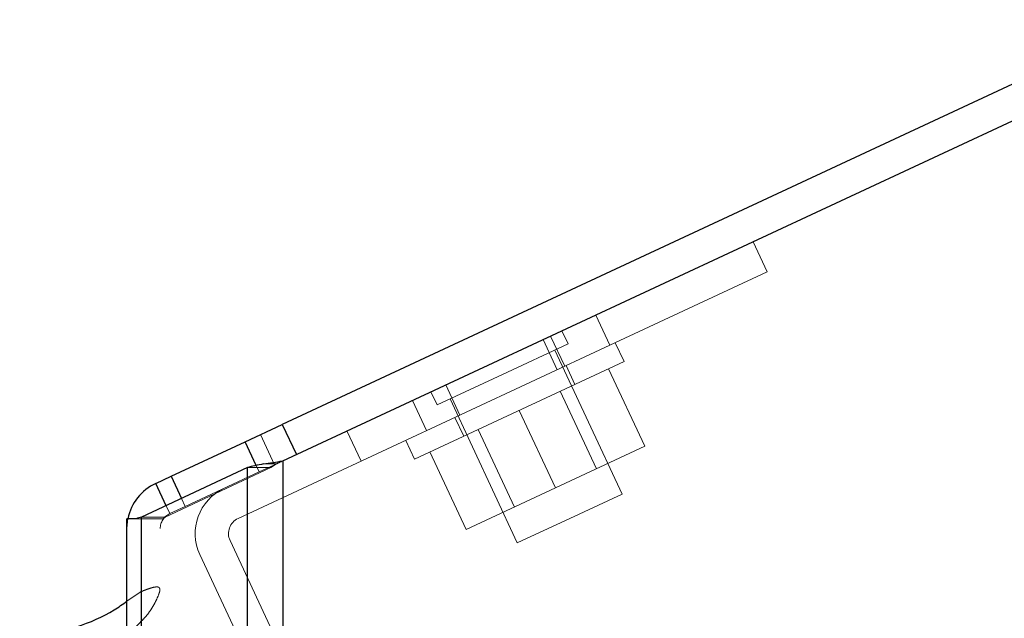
# Model space of a CAD drawing. Header units: inches. Extents: x 0.2 to 10.7, y 0.2 to 7.9.
# Tile 96 of 104: x 5.734 to 5.912, y 5.164 to 5.272. Entities that reach past the tile are written whole.
import ezdxf

# ---------------------------------------------------------------- set-up
doc = ezdxf.new("R2010")
doc.units = ezdxf.units.IN
doc.header["$MEASUREMENT"] = 0
doc.linetypes.add('HIDDEN', pattern=[0.075, 0.05, -0.025])
doc.layers.add('DIMENSIONS', color=140, linetype='Continuous')
doc.styles.add('SLDTEXTSTYLE0', font='TXT', dxfattribs={"width": 0.7})
doc.dimstyles.new('SLDDIMSTYLE4', dxfattribs={"dimtxt": 0.084961, "dimasz": 0.13, "dimexe": 0, "dimexo": 0.0625, "dimgap": 0.02124, "dimtad": 0, "dimtih": 1, "dimtoh": 1, "dimdec": 4, "dimlfac": 12, "dimzin": 12, "dimdsep": 46, "dimtxsty": 'SLDTEXTSTYLE0', "dimsah": 1, "dimcen": 0.09, "dimadec": 0, "dimazin": 3, "dimtfac": 1, "dimtdec": 0, "dimtofl": 0, "dimtmove": 0, "dimatfit": 3, "dimfxl": 0, "dimfrac": 2, "dimtolj": 1, "dimtzin": 12, "dimarcsym": 0})

# ---------------------------------------------------------------- blocks, each defined once
blk = doc.blocks.new('_D_13')
at = {"layer": 'DIMENSIONS'}
blk.add_line((6.10286, 5.6483), (5.73417, 5.6483), dxfattribs=at)
for start, end in [(163.96571, 180), (205, 221.03429)]:
    blk.add_arc((6.74495, 5.6483), 0.88578, start, end, dxfattribs=at)
for points in [[(5.85917, 5.6483), (5.88858, 5.7765), (5.84868, 5.77942)], [(5.94216, 5.27396), (5.98807, 5.1507), (6.02299, 5.1702)]]:
    blk.add_solid(points, dxfattribs=at)
at = {"layer": 'DIMENSIONS', "insert": (5.78335, 5.47944), "char_height": 0.083333, "attachment_point": 1, "style": 'SLDTEXTSTYLE0'}
blk.add_mtext('25°', dxfattribs=at)

msp = doc.modelspace()

# ---------------------------------------------------------------- linework, layer by layer
at = {"color": 7, "linetype": 'Continuous', "lineweight": 25}
for p, q in [((6.7449474, 5.6483042), (5.7814714, 5.199028)), ((5.7815591, 5.1924486), (6.7474831, 5.6428664)), ((5.7747958, 5.1959151), (5.7814714, 5.199028)), ((5.7814714, 5.199028), (5.7840071, 5.1935902)), ((5.7614447, 5.1896894), (5.7747958, 5.1959151)), ((5.7767929, 5.1916324), (5.7747958, 5.1959151)), ((5.7815591, 5.1924486), (5.7815591, 3.2466192)), ((5.7751951, 5.1912683), (5.7561192, 5.1822947)), ((5.7751951, 3.2466192), (5.7751951, 5.1912683)), ((5.7586795, 5.1884), (5.7614447, 5.1896894)), ((5.7614447, 5.1896894), (5.7633145, 5.1856795)), ((5.7605537, 5.1843808), (5.7586795, 5.1884)), ((5.7534831, 3.2466192), (5.7534831, 5.1820358)), ((5.7551805, 5.1820358), (5.7534831, 5.1820358)), ((5.7561192, 3.2466192), (5.7561192, 5.1822947))]:
    msp.add_line(p, q, dxfattribs=at)
at = {"color": 7, "linetype": 'HIDDEN', "lineweight": 18}
for p, q in [((5.8662959, 5.231962), (5.8688316, 5.2265242)), ((5.8688316, 5.2265242), (5.8405095, 5.2133174)), ((5.8405095, 5.2133174), (5.8379738, 5.2187552)), ((5.8379738, 5.2187552), (5.8405095, 5.2133174)), ((5.8329512, 5.2135398), (5.8318506, 5.2158999)), ((5.8211503, 5.2080369), (5.8329512, 5.2135398)), ((5.8284468, 5.2143127), (5.8309825, 5.2088749)), ((5.8298173, 5.2149518), (5.8323531, 5.209514)), ((5.8430517, 5.2103651), (5.8414669, 5.2137638)), ((5.7735182, 5.1820788), (5.8405095, 5.2133174)), ((5.8426973, 5.1864773), (5.830591, 5.2124392)), ((5.8430517, 5.2103651), (5.8052889, 5.1927561)), ((5.8341774, 5.206227), (5.8325926, 5.2096257)), ((5.8402572, 5.2090621), (5.8467726, 5.1950898)), ((5.8093494, 5.2025341), (5.8211503, 5.2080369)), ((5.8082489, 5.2048943), (5.8093494, 5.2025341)), ((5.8109359, 5.2061473), (5.8134716, 5.2007094)), ((5.8380834, 5.191038), (5.831568, 5.2050102)), ((5.8049313, 5.2033473), (5.807467, 5.1979094)), ((5.8049313, 5.2033473), (5.807467, 5.1979094)), ((5.8049313, 5.2033473), (5.807467, 5.1979094)), ((5.8049313, 5.2033473), (5.807467, 5.1979094)), ((5.8117096, 5.2036347), (5.8238159, 5.1776727)), ((5.8241703, 5.2015606), (5.8306856, 5.1875884)), ((5.8125783, 5.2002928), (5.8141631, 5.1968942)), ((5.7931304, 5.1978444), (5.7956661, 5.1924066)), ((5.8167725, 5.198111), (5.8232879, 5.1841387)), ((5.7800967, 5.1917667), (5.777561, 5.1972045)), ((5.803704, 5.1961547), (5.8052889, 5.1927561)), ((5.8080833, 5.1940591), (5.8145987, 5.1800869)), ((5.8306856, 5.1875884), (5.8467726, 5.1950898)), ((5.781522, 5.1924313), (5.7773316, 5.1904773)), ((5.7815591, 5.1924486), (5.7815591, 3.2466192)), ((5.7815591, 3.2466192), (5.7815591, 5.1924486)), ((5.7815591, 3.2466192), (5.7815591, 5.1924486)), ((5.7603618, 5.1822947), (5.7794378, 5.1912683)), ((5.7773316, 5.1904773), (5.7639804, 5.1842515)), ((5.7794378, 5.1912683), (5.7751951, 5.1912683)), ((5.7751951, 3.2466192), (5.7751951, 5.1912683)), ((5.7773316, 5.1904773), (5.7767929, 5.1916324)), ((5.780411, 5.1918993), (5.7781149, 5.1918993)), ((5.7794378, 3.2466192), (5.7794378, 5.1912683)), ((5.7794378, 3.2466192), (5.7794378, 5.1912683)), ((5.8145987, 5.1800869), (5.8306856, 5.1875884)), ((5.7633145, 5.1856795), (5.7639804, 5.1842515)), ((5.8332566, 5.182075), (5.8426973, 5.1864773)), ((5.7612153, 5.1829621), (5.7605537, 5.1843808)), ((5.7639804, 5.1842515), (5.7612153, 5.1829621)), ((5.7600489, 5.1820358), (5.7551805, 5.1820358)), ((5.7603618, 5.1822947), (5.7561192, 5.1822947)), ((5.7561192, 3.2466192), (5.7561192, 5.1822947)), ((5.7594831, 3.2466192), (5.7594831, 5.1820358)), ((5.7603618, 3.2466192), (5.7603618, 5.1822947)), ((5.7603618, 3.2466192), (5.7603618, 5.1822947)), ((5.8238159, 5.1776727), (5.8332566, 5.182075)), ((5.7923529, 5.1345893), (5.7720672, 5.1780921)), ((5.786915, 5.1320536), (5.7666293, 5.1755564)), ((5.7534831, 5.1671704), (5.7558649, 5.168802)), ((5.7558649, 3.2602532), (5.7558649, 5.168802))]:
    msp.add_line(p, q, dxfattribs=at)
at = {"color": 7, "linetype": 'HIDDEN', "lineweight": 18, "flags": 128}
for points in [[(5.7534831, 5.1802432), (5.7535735, 5.1815152), (5.7536634, 5.1820358)], [(5.7593721, 3.2601929), (5.7593726, 4.2069736), (5.7593721, 5.1688581)]]:
    msp.add_lwpolyline(points, dxfattribs=at)
at = {"color": 7, "linetype": 'Continuous', "lineweight": 25}
msp.add_arc((5.7624831, 5.1802432), 0.009, 115, 168.510986, dxfattribs=at)
at = {"color": 7, "linetype": 'HIDDEN', "lineweight": 18}
for centre, radius, end in [((5.7747861, 5.1793599), 0.009, 205), ((5.7624831, 5.1802432), 0.003, 180), ((5.7747861, 5.1793599), 0.003, 205)]:
    msp.add_arc(centre, radius, 115, end, dxfattribs=at)
at = {"color": 7, "linetype": 'Continuous', "lineweight": 25}
for points in [[(5.7781149, 5.1918993), (5.7792054, 5.1920827), (5.7803788, 5.1922652), (5.7815591, 5.1924486)], [(5.7781149, 5.1918993), (5.7770245, 5.1916886), (5.7760297, 5.191479), (5.7751951, 5.1912683)], [(5.7561192, 5.1822947), (5.7557773, 5.1822084), (5.7554631, 5.1821221), (5.7551805, 5.1820358)]]:
    msp.add_open_spline(points, degree=3, dxfattribs=at)
at = {"color": 7, "linetype": 'HIDDEN', "lineweight": 18}
for points in [[(5.780411, 5.1918993), (5.7807738, 5.1920824), (5.7811664, 5.1922655), (5.7815591, 5.1924486)], [(5.780411, 5.1918993), (5.7800477, 5.1916886), (5.7797159, 5.191479), (5.7794378, 5.1912683)], [(5.7603618, 5.1822947), (5.7602478, 5.1822084), (5.7601431, 5.1821221), (5.7600489, 5.1820358)]]:
    msp.add_open_spline(points, degree=3, dxfattribs=at)
msp.add_open_spline([(5.7558649, 5.168802), (5.7561695, 5.1689292), (5.7567278, 5.1691623), (5.7575125, 5.1694424), (5.758159, 5.1696454), (5.7586365, 5.1697322), (5.7589723, 5.1697382), (5.7591945, 5.1696962), (5.7593489, 5.1695611), (5.75942, 5.1693668), (5.7594328, 5.1691284), (5.7593807, 5.1688623), (5.7592882, 5.1685857), (5.7590943, 5.1680218), (5.7587289, 5.1672192), (5.7581733, 5.1662177), (5.7575866, 5.1652856), (5.7569339, 5.1644317), (5.7561441, 5.1636043), (5.7554195, 5.1628817), (5.7548227, 5.1621998), (5.7543718, 5.1616084), (5.753844, 5.1607474), (5.7532673, 5.1592015), (5.7530732, 5.1575213), (5.7528199, 5.1559862), (5.7526707, 5.1549794), (5.7525845, 5.1539182), (5.7526404, 5.1529976), (5.7529006, 5.1522802), (5.7532976, 5.1519498), (5.75374, 5.151779), (5.754225, 5.1517375), (5.7548455, 5.1517845), (5.7554681, 5.1518477), (5.7559607, 5.1518862), (5.7562798, 5.1518943), (5.7565142, 5.1518832), (5.7567493, 5.1518392), (5.7569799, 5.1517595), (5.7572179, 5.1516277), (5.7574141, 5.151377), (5.7574757, 5.1510479), (5.7574767, 5.1507123), (5.7574261, 5.1503898), (5.7573047, 5.1499612), (5.7570462, 5.1493967), (5.7566171, 5.1487563), (5.7560549, 5.1481487), (5.7554017, 5.1476176), (5.7544243, 5.1470231), (5.7531719, 5.1465167), (5.7518999, 5.1458658), (5.7508512, 5.1451752), (5.7499814, 5.1444103), (5.7494749, 5.1437057), (5.749251, 5.1431549), (5.7491689, 5.1427872), (5.7491645, 5.1424135), (5.7492545, 5.1420374), (5.7493932, 5.1417721), (5.7495643, 5.1415559), (5.7497607, 5.1413702), (5.7500908, 5.1411603), (5.7505277, 5.1409503), (5.7509901, 5.1407305), (5.7515151, 5.1404331), (5.7521023, 5.1400582), (5.7527787, 5.1396083), (5.7535408, 5.1390549), (5.754336, 5.1384005), (5.7551068, 5.1376499), (5.7557054, 5.1369068), (5.756145, 5.1361407), (5.7563042, 5.1355305), (5.7563129, 5.1350574), (5.756261, 5.1347204), (5.7560341, 5.1343105), (5.7555247, 5.1341224), (5.7549846, 5.1340686), (5.7543652, 5.1341186), (5.75358, 5.1342444), (5.7526767, 5.1344399), (5.7517661, 5.1346439), (5.7509546, 5.1347847), (5.7503291, 5.1348463), (5.7498857, 5.1348026), (5.7495819, 5.134714), (5.7493459, 5.1345708), (5.7491883, 5.1343043), (5.7491391, 5.1339766), (5.7491821, 5.1336423), (5.749254, 5.1333175), (5.7493619, 5.132935), (5.749517, 5.1324866), (5.7497088, 5.1319887), (5.7498808, 5.1315829), (5.7500034, 5.131311), (5.7500683, 5.1311715), (5.7501022, 5.1311), (5.7501193, 5.1310642), (5.7501281, 5.1310459), (5.7501323, 5.1310372), (5.7501347, 5.1310322), (5.7501356, 5.1310304), (5.7501375, 5.1310263), (5.7501368, 5.1310279), (5.7501358, 5.1310299), (5.7501372, 5.131027), (5.7501376, 5.1310262), (5.7501378, 5.1310257), (5.7501381, 5.131025), (5.7501385, 5.1310242), (5.750139, 5.1310233), (5.7501396, 5.131022), (5.7501404, 5.1310203), (5.7501413, 5.1310184), (5.7501426, 5.1310158), (5.7501441, 5.1310126), (5.750146, 5.1310087), (5.7501485, 5.1310035), (5.7501517, 5.1309971), (5.7501554, 5.1309893), (5.7501598, 5.1309802), (5.7501649, 5.1309698), (5.7501705, 5.1309582), (5.7501763, 5.1309465), (5.7501954, 5.1309075), (5.7502434, 5.1308104), (5.7503518, 5.1305972), (5.7505707, 5.130189), (5.7509158, 5.1296093), (5.7513747, 5.1289459), (5.7519965, 5.1281584), (5.7529807, 5.1270924), (5.7540607, 5.1261332), (5.7549175, 5.1253123), (5.755345, 5.1247864), (5.7556103, 5.1241974), (5.7555463, 5.1235689), (5.7553056, 5.1231164), (5.7550168, 5.1228006), (5.7547242, 5.1226176), (5.7543763, 5.1225017), (5.7539972, 5.1224574), (5.753586, 5.1224877), (5.7531331, 5.1225866), (5.7526178, 5.12275), (5.7520427, 5.1229546), (5.7516505, 5.1231175), (5.7514426, 5.1232039)], degree=3, knots=[0, 0, 0, 0, 0.011267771, 0.0206514, 0.027979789, 0.033760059, 0.036286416, 0.038623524, 0.040911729, 0.04357634, 0.047410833, 0.051445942, 0.055774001, 0.06044539, 0.077499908, 0.093682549, 0.108954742, 0.1234212, 0.137458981, 0.154185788, 0.163181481, 0.173341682, 0.184620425, 0.205455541, 0.245468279, 0.259967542, 0.275197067, 0.291110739, 0.307814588, 0.316929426, 0.323275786, 0.327302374, 0.332388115, 0.338620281, 0.347135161, 0.352420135, 0.354404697, 0.357335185, 0.359877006, 0.362058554, 0.365423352, 0.369647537, 0.374558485, 0.379543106, 0.384667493, 0.38995202, 0.399321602, 0.411044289, 0.421894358, 0.431895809, 0.442882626, 0.46213947, 0.478395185, 0.492699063, 0.507719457, 0.522441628, 0.527965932, 0.533455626, 0.538958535, 0.544561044, 0.55030708, 0.55239374, 0.555657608, 0.560289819, 0.566448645, 0.572668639, 0.578244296, 0.587899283, 0.597786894, 0.607860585, 0.622733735, 0.636654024, 0.649660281, 0.661064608, 0.674021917, 0.677173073, 0.682351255, 0.689460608, 0.695348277, 0.700022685, 0.706612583, 0.715127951, 0.725636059, 0.736672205, 0.745502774, 0.752176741, 0.756766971, 0.759411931, 0.762742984, 0.766783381, 0.771684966, 0.777076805, 0.78202036, 0.786516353, 0.794595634, 0.802726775, 0.809936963, 0.813653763, 0.81558258, 0.816559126, 0.817049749, 0.817295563, 0.817418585, 0.817480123, 0.817510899, 0.817544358, 0.81756027, 0.817576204, 0.817605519, 0.817609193, 0.81761689, 0.817628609, 0.817639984, 0.81765538, 0.817674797, 0.817701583, 0.817732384, 0.817767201, 0.817824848, 0.817886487, 0.817952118, 0.818071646, 0.818195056, 0.818322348, 0.818504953, 0.818689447, 0.818875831, 0.819064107, 0.820550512, 0.823516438, 0.829287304, 0.840246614, 0.851837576, 0.862595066, 0.880940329, 0.908871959, 0.918009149, 0.92712991, 0.935986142, 0.944867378, 0.954314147, 0.958414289, 0.962390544, 0.966411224, 0.970413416, 0.974469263, 0.979495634, 0.985498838, 0.992309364, 1, 1, 1, 1], dxfattribs=at)
at = {"color": 7, "linetype": 'Continuous', "lineweight": 25}
msp.add_open_spline([(5.7368798, 5.1607989), (5.7394249, 5.1613028), (5.7445498, 5.1623175), (5.7501008, 5.164744), (5.7527307, 5.1666306), (5.7534831, 5.1671704)], degree=3, knots=[0, 0, 0, 0, 0.41323584, 0.83211354, 1, 1, 1, 1], dxfattribs=at)

# ---------------------------------------------------------------- dimensions: what is measured, and where the dimension line sits
at = {"layer": 'DIMENSIONS'}
dim = msp.add_angular_dim_2l(base=(5.8678249, 5.7718434), line1=((6.1528624, 5.6483042), (6.7449474, 5.6483042)), line2=((5.7747958, 5.1959151), (6.7449474, 5.6483042)), dimstyle='SLDDIMSTYLE4', dxfattribs=at)
dim.commit()
dim.dimension.update_dxf_attribs({"geometry": '_D_13', "text_midpoint": (5.8841209, 5.4395376), "dimtype": 162})

doc.saveas('drawing.dxf')
